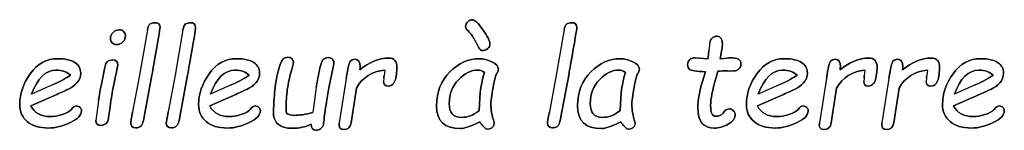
# Model space of a CAD drawing. Header units: millimetres. Extents: x 0 to 594, y 0 to 420.
# Tile 14 of 34: x 249.42 to 260.96, y 340.41 to 341.7. Entities that reach past the tile are written whole.
import ezdxf

# ---------------------------------------------------------------- set-up
doc = ezdxf.new("R2010")
doc.units = ezdxf.units.MM
doc.header["$LTSCALE"] = 32.67
doc.layers.add('06_COURBES', color=7, linetype='CONTINUOUS')
doc.layers.add('08_SURFACES', color=7, linetype='CONTINUOUS')

msp = doc.modelspace()

# ---------------------------------------------------------------- linework, layer by layer
at = {"layer": '06_COURBES', "color": 4, "linetype": 'Continuous'}
for p, q in [((250.915, 341.587), (250.823, 341.056)), ((251.332, 341.587), (251.24, 341.056)), ((255.798, 341.587), (255.706, 341.056)), ((254.74, 341.485), (254.798, 341.376)), ((257.506, 341.439), (257.494, 341.346)), ((257.482, 341.245), (257.328, 341.258)), ((257.628, 341.245), (257.643, 341.335)), ((253.041, 340.906), (253.098, 341.188)), ((253.696, 341.116), (253.689, 341.053)), ((257.712, 341.108), (257.785, 341.105)), ((259.322, 341.116), (259.314, 341.053)), ((260.054, 341.116), (260.046, 341.053)), ((250.823, 341.056), (250.742, 340.628)), ((250.879, 340.57), (250.969, 341.056)), ((251.24, 341.056), (251.159, 340.628)), ((251.296, 340.57), (251.387, 341.056)), ((253.245, 341.018), (253.163, 340.498)), ((253.686, 341.021), (253.683, 340.981)), ((253.825, 341.021), (253.833, 341.073)), ((255.706, 341.056), (255.625, 340.628)), ((255.761, 340.57), (255.852, 341.056)), ((258.871, 341.018), (258.788, 340.498)), ((259.312, 341.021), (259.308, 340.981)), ((259.451, 341.021), (259.459, 341.073)), ((259.603, 341.018), (259.52, 340.498)), ((260.044, 341.021), (260.04, 340.981)), ((260.183, 341.021), (260.19, 341.073)), ((249.803, 340.942), (249.559, 340.832)), ((251.898, 340.942), (251.655, 340.832)), ((252.894, 340.913), (252.852, 340.618)), ((253.015, 340.745), (253.041, 340.906)), ((253.302, 340.498), (253.364, 340.905)), ((258.316, 340.942), (258.073, 340.832)), ((258.928, 340.498), (258.99, 340.905)), ((259.659, 340.498), (259.722, 340.905)), ((260.614, 340.942), (260.371, 340.832)), ((249.55, 340.696), (249.855, 340.831)), ((251.646, 340.696), (251.95, 340.831)), ((258.063, 340.696), (258.368, 340.831)), ((260.361, 340.696), (260.666, 340.831)), ((250.342, 340.754), (250.312, 340.526)), ((254.98, 340.492), (254.978, 340.504)), ((256.632, 340.492), (256.629, 340.504))]:
    msp.add_line(p, q, dxfattribs=at)
for points in [[(254.721, 341.703), (254.703, 341.703), (254.685, 341.695), (254.669, 341.68)], [(254.847, 341.587), (254.792, 341.665), (254.751, 341.703), (254.721, 341.703)], [(250.584, 341.585), (250.557, 341.585), (250.534, 341.575), (250.514, 341.555)], [(250.639, 341.563), (250.625, 341.578), (250.607, 341.585), (250.584, 341.585)], [(250.947, 341.654), (250.931, 341.644), (250.921, 341.621), (250.915, 341.587)], [(251, 341.669), (250.98, 341.669), (250.962, 341.664), (250.947, 341.654)], [(250.99, 341.182), (251.039, 341.449), (251.064, 341.593), (251.064, 341.614)], [(251.064, 341.614), (251.064, 341.65), (251.042, 341.669), (251, 341.669)], [(251.364, 341.654), (251.348, 341.644), (251.338, 341.621), (251.332, 341.587)], [(251.417, 341.669), (251.397, 341.669), (251.379, 341.664), (251.364, 341.654)], [(251.408, 341.182), (251.457, 341.449), (251.481, 341.593), (251.481, 341.614)], [(251.481, 341.614), (251.481, 341.65), (251.46, 341.669), (251.417, 341.669)], [(254.669, 341.68), (254.652, 341.664), (254.644, 341.646), (254.644, 341.625)], [(254.644, 341.625), (254.644, 341.608), (254.65, 341.593), (254.664, 341.581)], [(254.664, 341.581), (254.696, 341.552), (254.722, 341.521), (254.74, 341.485)], [(254.928, 341.419), (254.928, 341.453), (254.901, 341.51), (254.847, 341.587)], [(255.829, 341.654), (255.813, 341.644), (255.804, 341.621), (255.798, 341.587)], [(255.883, 341.669), (255.863, 341.669), (255.845, 341.664), (255.829, 341.654)], [(255.873, 341.182), (255.922, 341.449), (255.947, 341.593), (255.947, 341.614)], [(255.947, 341.614), (255.947, 341.65), (255.925, 341.669), (255.883, 341.669)], [(250.514, 341.555), (250.493, 341.534), (250.482, 341.511), (250.482, 341.485)], [(250.482, 341.485), (250.482, 341.465), (250.489, 341.447), (250.503, 341.434)], [(250.628, 341.444), (250.649, 341.464), (250.659, 341.487), (250.659, 341.514)], [(250.659, 341.514), (250.659, 341.533), (250.652, 341.549), (250.639, 341.563)], [(257.534, 341.49), (257.518, 341.476), (257.509, 341.459), (257.506, 341.439)], [(257.59, 341.511), (257.568, 341.511), (257.549, 341.503), (257.534, 341.49)], [(257.652, 341.41), (257.652, 341.477), (257.631, 341.511), (257.59, 341.511)], [(250.503, 341.434), (250.517, 341.42), (250.535, 341.413), (250.557, 341.413)], [(250.557, 341.413), (250.583, 341.413), (250.607, 341.423), (250.628, 341.444)], [(254.798, 341.376), (254.809, 341.354), (254.825, 341.344), (254.847, 341.344)], [(254.847, 341.344), (254.867, 341.344), (254.886, 341.352), (254.903, 341.368)], [(254.903, 341.368), (254.92, 341.383), (254.928, 341.401), (254.928, 341.419)], [(257.494, 341.346), (257.491, 341.325), (257.489, 341.306), (257.488, 341.29)], [(257.643, 341.335), (257.649, 341.366), (257.652, 341.391), (257.652, 341.41)], [(249.865, 341.248), (249.733, 341.248), (249.626, 341.189), (249.544, 341.073)], [(250.065, 341.204), (250.019, 341.233), (249.952, 341.248), (249.865, 341.248)], [(250.505, 341.233), (250.457, 341.233), (250.429, 341.208), (250.42, 341.159)], [(250.568, 341.175), (250.568, 341.214), (250.547, 341.233), (250.505, 341.233)], [(251.961, 341.248), (251.829, 341.248), (251.722, 341.189), (251.64, 341.073)], [(252.161, 341.204), (252.115, 341.233), (252.048, 341.248), (251.961, 341.248)], [(252.505, 341.245), (252.49, 341.232), (252.471, 341.183), (252.449, 341.102)], [(252.56, 341.265), (252.538, 341.265), (252.519, 341.259), (252.505, 341.245)], [(252.608, 341.249), (252.596, 341.259), (252.58, 341.265), (252.56, 341.265)], [(252.626, 341.207), (252.626, 341.224), (252.62, 341.238), (252.608, 341.249)], [(252.975, 341.237), (252.958, 341.221), (252.941, 341.169), (252.925, 341.082)], [(253.037, 341.261), (253.012, 341.261), (252.991, 341.253), (252.975, 341.237)], [(253.087, 341.24), (253.075, 341.253), (253.059, 341.261), (253.037, 341.261)], [(253.098, 341.188), (253.102, 341.209), (253.098, 341.226), (253.087, 341.24)], [(253.349, 341.241), (253.323, 341.241), (253.305, 341.233), (253.292, 341.218)], [(253.408, 341.157), (253.408, 341.212), (253.388, 341.241), (253.349, 341.241)], [(253.744, 341.256), (253.625, 341.256), (253.512, 341.209), (253.405, 341.117)], [(253.839, 341.14), (253.839, 341.217), (253.807, 341.256), (253.744, 341.256)], [(254.802, 341.248), (254.678, 341.248), (254.564, 341.197), (254.46, 341.095)], [(254.951, 341.211), (254.899, 341.235), (254.85, 341.248), (254.802, 341.248)], [(256.454, 341.248), (256.33, 341.248), (256.216, 341.197), (256.112, 341.095)], [(256.603, 341.211), (256.551, 341.235), (256.501, 341.248), (256.454, 341.248)], [(257.267, 341.235), (257.252, 341.221), (257.244, 341.203), (257.244, 341.181)], [(257.328, 341.258), (257.302, 341.258), (257.282, 341.25), (257.267, 341.235)], [(257.488, 341.29), (257.487, 341.273), (257.485, 341.258), (257.482, 341.245)], [(257.735, 341.258), (257.73, 341.258), (257.694, 341.253), (257.628, 341.245)], [(257.841, 341.242), (257.822, 341.253), (257.786, 341.258), (257.735, 341.258)], [(257.87, 341.186), (257.87, 341.213), (257.86, 341.232), (257.841, 341.242)], [(258.379, 341.248), (258.247, 341.248), (258.14, 341.189), (258.057, 341.073)], [(258.579, 341.204), (258.533, 341.233), (258.466, 341.248), (258.379, 341.248)], [(258.974, 341.241), (258.949, 341.241), (258.931, 341.233), (258.918, 341.218)], [(259.034, 341.157), (259.034, 341.212), (259.014, 341.241), (258.974, 341.241)], [(259.369, 341.256), (259.251, 341.256), (259.138, 341.209), (259.031, 341.117)], [(259.465, 341.14), (259.465, 341.217), (259.433, 341.256), (259.369, 341.256)], [(259.706, 341.241), (259.681, 341.241), (259.662, 341.233), (259.65, 341.218)], [(259.766, 341.157), (259.766, 341.212), (259.746, 341.241), (259.706, 341.241)], [(260.101, 341.256), (259.983, 341.256), (259.87, 341.209), (259.763, 341.117)], [(260.196, 341.14), (260.196, 341.217), (260.164, 341.256), (260.101, 341.256)], [(260.677, 341.248), (260.545, 341.248), (260.438, 341.189), (260.355, 341.073)], [(260.877, 341.204), (260.831, 341.233), (260.764, 341.248), (260.677, 341.248)], [(249.559, 340.832), (249.627, 341.02), (249.722, 341.114), (249.844, 341.114)], [(249.844, 341.114), (249.92, 341.114), (249.977, 341.094), (250.013, 341.055)], [(250.134, 341.08), (250.134, 341.134), (250.111, 341.175), (250.065, 341.204)], [(250.42, 341.159), (250.414, 341.127), (250.403, 341.068), (250.384, 340.984)], [(250.53, 340.984), (250.555, 341.098), (250.568, 341.162), (250.568, 341.175)], [(250.969, 341.056), (250.975, 341.095), (250.982, 341.137), (250.99, 341.182)], [(251.387, 341.056), (251.393, 341.095), (251.399, 341.137), (251.408, 341.182)], [(251.655, 340.832), (251.723, 341.02), (251.818, 341.114), (251.94, 341.114)], [(251.94, 341.114), (252.016, 341.114), (252.072, 341.094), (252.109, 341.055)], [(252.23, 341.08), (252.23, 341.134), (252.207, 341.175), (252.161, 341.204)], [(252.595, 341.082), (252.615, 341.149), (252.626, 341.191), (252.626, 341.207)], [(253.292, 341.218), (253.28, 341.204), (253.264, 341.137), (253.245, 341.018)], [(253.364, 340.905), (253.437, 341.029), (253.547, 341.1), (253.696, 341.116)], [(253.405, 341.117), (253.407, 341.132), (253.408, 341.145), (253.408, 341.157)], [(253.833, 341.073), (253.837, 341.097), (253.839, 341.119), (253.839, 341.14)], [(254.56, 341.003), (254.631, 341.078), (254.708, 341.116), (254.792, 341.116)], [(254.792, 341.116), (254.809, 341.116), (254.835, 341.106), (254.866, 341.088)], [(255.028, 341.125), (255.028, 341.158), (255.002, 341.186), (254.951, 341.211)], [(255.008, 341.078), (255.021, 341.089), (255.028, 341.105), (255.028, 341.125)], [(255.852, 341.056), (255.858, 341.095), (255.865, 341.137), (255.873, 341.182)], [(256.211, 341.003), (256.283, 341.078), (256.36, 341.116), (256.443, 341.116)], [(256.443, 341.116), (256.461, 341.116), (256.487, 341.106), (256.518, 341.088)], [(256.68, 341.125), (256.68, 341.158), (256.654, 341.186), (256.603, 341.211)], [(256.66, 341.078), (256.673, 341.089), (256.68, 341.105), (256.68, 341.125)], [(257.244, 341.181), (257.244, 341.154), (257.252, 341.134), (257.268, 341.122)], [(257.268, 341.122), (257.283, 341.109), (257.345, 341.1), (257.453, 341.095)], [(257.599, 341.101), (257.637, 341.105), (257.674, 341.11), (257.712, 341.108)], [(257.785, 341.105), (257.808, 341.105), (257.828, 341.113), (257.845, 341.128)], [(257.845, 341.128), (257.861, 341.143), (257.87, 341.162), (257.87, 341.186)], [(258.073, 340.832), (258.141, 341.02), (258.236, 341.114), (258.358, 341.114)], [(258.358, 341.114), (258.434, 341.114), (258.49, 341.094), (258.527, 341.055)], [(258.648, 341.08), (258.648, 341.134), (258.625, 341.175), (258.579, 341.204)], [(258.918, 341.218), (258.905, 341.204), (258.89, 341.137), (258.871, 341.018)], [(258.99, 340.905), (259.063, 341.029), (259.173, 341.1), (259.322, 341.116)], [(259.031, 341.117), (259.032, 341.132), (259.034, 341.145), (259.034, 341.157)], [(259.459, 341.073), (259.462, 341.097), (259.465, 341.119), (259.465, 341.14)], [(259.65, 341.218), (259.637, 341.204), (259.622, 341.137), (259.603, 341.018)], [(259.722, 340.905), (259.795, 341.029), (259.905, 341.1), (260.054, 341.116)], [(259.763, 341.117), (259.764, 341.132), (259.766, 341.145), (259.766, 341.157)], [(260.19, 341.073), (260.194, 341.097), (260.196, 341.119), (260.196, 341.14)], [(260.371, 340.832), (260.439, 341.02), (260.534, 341.114), (260.656, 341.114)], [(260.656, 341.114), (260.732, 341.114), (260.788, 341.094), (260.825, 341.055)], [(260.946, 341.08), (260.946, 341.134), (260.923, 341.175), (260.877, 341.204)], [(249.544, 341.073), (249.46, 340.955), (249.42, 340.836), (249.42, 340.714)], [(250.013, 341.055), (249.975, 341.026), (249.905, 340.989), (249.803, 340.942)], [(250.089, 340.966), (250.119, 340.997), (250.134, 341.035), (250.134, 341.08)], [(251.64, 341.073), (251.556, 340.955), (251.515, 340.836), (251.515, 340.714)], [(252.109, 341.055), (252.071, 341.026), (252.001, 340.989), (251.898, 340.942)], [(252.185, 340.966), (252.215, 340.997), (252.23, 341.035), (252.23, 341.08)], [(252.449, 341.102), (252.427, 341.02), (252.413, 340.936), (252.406, 340.85)], [(252.555, 340.888), (252.566, 340.966), (252.58, 341.03), (252.595, 341.082)], [(252.925, 341.082), (252.908, 340.995), (252.898, 340.939), (252.894, 340.913)], [(253.689, 341.053), (253.687, 341.04), (253.686, 341.029), (253.686, 341.021)], [(253.798, 340.96), (253.813, 340.98), (253.823, 341.001), (253.825, 341.021)], [(254.46, 341.095), (254.356, 340.994), (254.304, 340.861), (254.304, 340.697)], [(254.452, 340.725), (254.452, 340.836), (254.488, 340.929), (254.56, 341.003)], [(254.866, 341.088), (254.831, 340.999), (254.809, 340.851), (254.802, 340.643)], [(254.966, 340.91), (254.983, 341.002), (254.998, 341.058), (255.008, 341.078)], [(256.112, 341.095), (256.008, 340.994), (255.956, 340.861), (255.956, 340.697)], [(256.104, 340.725), (256.104, 340.836), (256.14, 340.929), (256.211, 341.003)], [(256.518, 341.088), (256.483, 340.999), (256.461, 340.851), (256.454, 340.643)], [(256.617, 340.91), (256.635, 341.002), (256.649, 341.058), (256.66, 341.078)], [(257.423, 340.995), (257.384, 340.869), (257.364, 340.762), (257.364, 340.675)], [(257.453, 341.095), (257.443, 341.061), (257.433, 341.028), (257.423, 340.995)], [(257.514, 340.703), (257.514, 340.775), (257.535, 340.88), (257.576, 341.018)], [(257.576, 341.018), (257.585, 341.049), (257.593, 341.077), (257.599, 341.101)], [(258.057, 341.073), (257.974, 340.955), (257.933, 340.836), (257.933, 340.714)], [(258.527, 341.055), (258.489, 341.026), (258.419, 340.989), (258.316, 340.942)], [(258.603, 340.966), (258.632, 340.997), (258.648, 341.035), (258.648, 341.08)], [(259.314, 341.053), (259.313, 341.04), (259.312, 341.029), (259.312, 341.021)], [(259.424, 340.96), (259.439, 340.98), (259.448, 341.001), (259.451, 341.021)], [(260.046, 341.053), (260.045, 341.04), (260.044, 341.029), (260.044, 341.021)], [(260.155, 340.96), (260.17, 340.98), (260.18, 341.001), (260.183, 341.021)], [(260.355, 341.073), (260.272, 340.955), (260.231, 340.836), (260.231, 340.714)], [(260.825, 341.055), (260.787, 341.026), (260.717, 340.989), (260.614, 340.942)], [(260.901, 340.966), (260.93, 340.997), (260.946, 341.035), (260.946, 341.08)], [(249.855, 340.831), (249.911, 340.855), (249.956, 340.876), (249.991, 340.893)], [(249.991, 340.893), (250.026, 340.91), (250.059, 340.935), (250.089, 340.966)], [(250.384, 340.984), (250.363, 340.89), (250.35, 340.813), (250.342, 340.754)], [(250.487, 340.754), (250.493, 340.802), (250.508, 340.878), (250.53, 340.984)], [(251.95, 340.831), (252.007, 340.855), (252.052, 340.876), (252.087, 340.893)], [(252.087, 340.893), (252.122, 340.91), (252.155, 340.935), (252.185, 340.966)], [(252.54, 340.687), (252.54, 340.744), (252.545, 340.811), (252.555, 340.888)], [(253.683, 340.981), (253.683, 340.945), (253.7, 340.928), (253.735, 340.928)], [(253.735, 340.928), (253.762, 340.928), (253.783, 340.939), (253.798, 340.96)], [(254.939, 340.71), (254.939, 340.751), (254.948, 340.818), (254.966, 340.91)], [(256.591, 340.71), (256.591, 340.751), (256.6, 340.818), (256.617, 340.91)], [(258.368, 340.831), (258.425, 340.855), (258.47, 340.876), (258.505, 340.893)], [(258.505, 340.893), (258.54, 340.91), (258.573, 340.935), (258.603, 340.966)], [(259.308, 340.981), (259.308, 340.945), (259.325, 340.928), (259.361, 340.928)], [(259.361, 340.928), (259.388, 340.928), (259.409, 340.939), (259.424, 340.96)], [(260.04, 340.981), (260.04, 340.945), (260.057, 340.928), (260.093, 340.928)], [(260.093, 340.928), (260.12, 340.928), (260.141, 340.939), (260.155, 340.96)], [(260.666, 340.831), (260.723, 340.855), (260.768, 340.876), (260.803, 340.893)], [(260.803, 340.893), (260.838, 340.91), (260.871, 340.935), (260.901, 340.966)], [(252.406, 340.85), (252.398, 340.764), (252.394, 340.684), (252.394, 340.611)], [(249.42, 340.714), (249.42, 340.629), (249.449, 340.562), (249.509, 340.513)], [(249.779, 340.572), (249.669, 340.572), (249.593, 340.613), (249.55, 340.696)], [(250.025, 340.656), (250.006, 340.632), (249.969, 340.611), (249.916, 340.596)], [(250.086, 340.696), (250.065, 340.696), (250.045, 340.682), (250.025, 340.656)], [(250.127, 340.678), (250.116, 340.69), (250.102, 340.696), (250.086, 340.696)], [(250.143, 340.64), (250.143, 340.655), (250.137, 340.667), (250.127, 340.678)], [(250.458, 340.545), (250.467, 340.596), (250.477, 340.666), (250.487, 340.754)], [(251.515, 340.714), (251.515, 340.629), (251.545, 340.562), (251.605, 340.513)], [(251.875, 340.572), (251.765, 340.572), (251.689, 340.613), (251.646, 340.696)], [(252.121, 340.656), (252.101, 340.632), (252.065, 340.611), (252.012, 340.596)], [(252.182, 340.696), (252.161, 340.696), (252.141, 340.682), (252.121, 340.656)], [(252.222, 340.678), (252.212, 340.69), (252.198, 340.696), (252.182, 340.696)], [(252.239, 340.64), (252.239, 340.655), (252.233, 340.667), (252.222, 340.678)], [(252.544, 340.613), (252.541, 340.634), (252.54, 340.658), (252.54, 340.687)], [(252.985, 340.535), (252.988, 340.571), (252.998, 340.64), (253.015, 340.745)], [(254.304, 340.697), (254.304, 340.52), (254.397, 340.432), (254.583, 340.432)], [(254.594, 340.562), (254.499, 340.562), (254.452, 340.616), (254.452, 340.725)], [(254.802, 340.643), (254.737, 340.588), (254.667, 340.562), (254.594, 340.562)], [(254.978, 340.504), (254.951, 340.591), (254.939, 340.66), (254.939, 340.71)], [(255.956, 340.697), (255.956, 340.52), (256.049, 340.432), (256.234, 340.432)], [(256.246, 340.562), (256.151, 340.562), (256.104, 340.616), (256.104, 340.725)], [(256.454, 340.643), (256.388, 340.588), (256.319, 340.562), (256.246, 340.562)], [(256.629, 340.504), (256.603, 340.591), (256.591, 340.66), (256.591, 340.71)], [(257.364, 340.675), (257.364, 340.516), (257.428, 340.437), (257.556, 340.437)], [(257.573, 340.575), (257.533, 340.575), (257.514, 340.617), (257.514, 340.703)], [(257.732, 340.662), (257.709, 340.662), (257.685, 340.645), (257.66, 340.612)], [(257.778, 340.643), (257.764, 340.655), (257.748, 340.662), (257.732, 340.662)], [(257.802, 340.595), (257.802, 340.614), (257.793, 340.631), (257.778, 340.643)], [(257.933, 340.714), (257.933, 340.629), (257.963, 340.562), (258.023, 340.513)], [(258.292, 340.572), (258.182, 340.572), (258.106, 340.613), (258.063, 340.696)], [(258.538, 340.656), (258.519, 340.632), (258.483, 340.611), (258.43, 340.596)], [(258.6, 340.696), (258.579, 340.696), (258.559, 340.682), (258.538, 340.656)], [(258.64, 340.678), (258.629, 340.69), (258.616, 340.696), (258.6, 340.696)], [(258.657, 340.64), (258.657, 340.655), (258.651, 340.667), (258.64, 340.678)], [(260.231, 340.714), (260.231, 340.629), (260.261, 340.562), (260.321, 340.513)], [(260.591, 340.572), (260.48, 340.572), (260.405, 340.613), (260.361, 340.696)], [(260.837, 340.656), (260.817, 340.632), (260.781, 340.611), (260.728, 340.596)], [(260.898, 340.696), (260.877, 340.696), (260.857, 340.682), (260.837, 340.656)], [(260.938, 340.678), (260.927, 340.69), (260.914, 340.696), (260.898, 340.696)], [(260.955, 340.64), (260.955, 340.655), (260.949, 340.667), (260.938, 340.678)], [(249.916, 340.596), (249.863, 340.58), (249.817, 340.572), (249.779, 340.572)], [(250.013, 340.501), (250.099, 340.542), (250.143, 340.589), (250.143, 340.64)], [(250.374, 340.469), (250.421, 340.469), (250.448, 340.494), (250.458, 340.545)], [(250.742, 340.628), (250.727, 340.552), (250.72, 340.508), (250.72, 340.497)], [(250.856, 340.484), (250.862, 340.498), (250.871, 340.527), (250.879, 340.57)], [(251.159, 340.628), (251.144, 340.552), (251.137, 340.508), (251.137, 340.497)], [(251.274, 340.484), (251.28, 340.498), (251.288, 340.527), (251.296, 340.57)], [(252.012, 340.596), (251.959, 340.58), (251.913, 340.572), (251.875, 340.572)], [(252.109, 340.501), (252.195, 340.542), (252.239, 340.589), (252.239, 340.64)], [(252.394, 340.611), (252.394, 340.554), (252.413, 340.511), (252.451, 340.481)], [(252.634, 340.586), (252.603, 340.586), (252.572, 340.595), (252.544, 340.613)], [(252.852, 340.618), (252.773, 340.597), (252.7, 340.586), (252.634, 340.586)], [(252.975, 340.464), (252.979, 340.475), (252.983, 340.498), (252.985, 340.535)], [(255.625, 340.628), (255.61, 340.552), (255.602, 340.508), (255.602, 340.497)], [(255.739, 340.484), (255.745, 340.498), (255.753, 340.527), (255.761, 340.57)], [(257.66, 340.612), (257.641, 340.587), (257.612, 340.575), (257.573, 340.575)], [(257.719, 340.483), (257.774, 340.514), (257.802, 340.551), (257.802, 340.595)], [(258.43, 340.596), (258.376, 340.58), (258.331, 340.572), (258.292, 340.572)], [(258.527, 340.501), (258.613, 340.542), (258.657, 340.589), (258.657, 340.64)], [(260.728, 340.596), (260.675, 340.58), (260.629, 340.572), (260.591, 340.572)], [(260.825, 340.501), (260.911, 340.542), (260.955, 340.589), (260.955, 340.64)], [(249.509, 340.513), (249.568, 340.463), (249.651, 340.438), (249.757, 340.438)], [(249.757, 340.438), (249.841, 340.438), (249.927, 340.46), (250.013, 340.501)], [(250.312, 340.526), (250.312, 340.487), (250.333, 340.469), (250.374, 340.469)], [(250.72, 340.497), (250.72, 340.459), (250.74, 340.44), (250.782, 340.44)], [(250.782, 340.44), (250.8, 340.44), (250.816, 340.444), (250.828, 340.452)], [(250.828, 340.452), (250.841, 340.461), (250.85, 340.472), (250.856, 340.484)], [(251.137, 340.497), (251.137, 340.459), (251.158, 340.44), (251.199, 340.44)], [(251.199, 340.44), (251.217, 340.44), (251.233, 340.444), (251.245, 340.452)], [(251.245, 340.452), (251.258, 340.461), (251.268, 340.472), (251.274, 340.484)], [(251.605, 340.513), (251.664, 340.463), (251.747, 340.438), (251.853, 340.438)], [(251.853, 340.438), (251.937, 340.438), (252.023, 340.46), (252.109, 340.501)], [(252.451, 340.481), (252.488, 340.451), (252.542, 340.435), (252.611, 340.435)], [(252.611, 340.435), (252.692, 340.435), (252.766, 340.451), (252.833, 340.482)], [(252.833, 340.482), (252.836, 340.436), (252.856, 340.412), (252.894, 340.412)], [(252.894, 340.412), (252.913, 340.412), (252.93, 340.418), (252.945, 340.43)], [(252.945, 340.43), (252.96, 340.442), (252.97, 340.453), (252.975, 340.464)], [(253.163, 340.498), (253.155, 340.447), (253.173, 340.421), (253.216, 340.421)], [(253.216, 340.421), (253.265, 340.421), (253.294, 340.447), (253.302, 340.498)], [(254.583, 340.432), (254.628, 340.432), (254.705, 340.458), (254.812, 340.51)], [(254.812, 340.51), (254.821, 340.492), (254.835, 340.472), (254.856, 340.453)], [(254.856, 340.453), (254.876, 340.433), (254.89, 340.423), (254.898, 340.423)], [(254.898, 340.423), (254.942, 340.423), (254.969, 340.446), (254.98, 340.492)], [(255.602, 340.497), (255.602, 340.459), (255.623, 340.44), (255.665, 340.44)], [(255.665, 340.44), (255.683, 340.44), (255.698, 340.444), (255.711, 340.452)], [(255.711, 340.452), (255.723, 340.461), (255.733, 340.472), (255.739, 340.484)], [(256.234, 340.432), (256.28, 340.432), (256.356, 340.458), (256.464, 340.51)], [(256.464, 340.51), (256.472, 340.492), (256.487, 340.472), (256.508, 340.453)], [(256.508, 340.453), (256.528, 340.433), (256.542, 340.423), (256.55, 340.423)], [(256.55, 340.423), (256.594, 340.423), (256.621, 340.446), (256.632, 340.492)], [(257.556, 340.437), (257.61, 340.437), (257.664, 340.452), (257.719, 340.483)], [(258.023, 340.513), (258.082, 340.463), (258.164, 340.438), (258.271, 340.438)], [(258.271, 340.438), (258.355, 340.438), (258.44, 340.46), (258.527, 340.501)], [(258.788, 340.498), (258.781, 340.447), (258.799, 340.421), (258.842, 340.421)], [(258.842, 340.421), (258.891, 340.421), (258.92, 340.447), (258.928, 340.498)], [(259.52, 340.498), (259.513, 340.447), (259.531, 340.421), (259.574, 340.421)], [(259.574, 340.421), (259.623, 340.421), (259.652, 340.447), (259.659, 340.498)], [(260.321, 340.513), (260.38, 340.463), (260.463, 340.438), (260.569, 340.438)], [(260.569, 340.438), (260.653, 340.438), (260.739, 340.46), (260.825, 340.501)]]:
    msp.add_open_spline(points, degree=3, dxfattribs=at)
at = {"layer": '08_SURFACES', "color": 7, "linetype": 'Continuous'}
for p, q in [((250.915, 341.587), (250.823, 341.056)), ((251.332, 341.587), (251.24, 341.056)), ((255.798, 341.587), (255.706, 341.056)), ((254.74, 341.485), (254.798, 341.376)), ((257.506, 341.439), (257.494, 341.346)), ((257.328, 341.258), (257.482, 341.245)), ((257.643, 341.335), (257.628, 341.245)), ((253.098, 341.188), (253.041, 340.906)), ((253.696, 341.116), (253.689, 341.053)), ((257.712, 341.108), (257.785, 341.105)), ((259.322, 341.116), (259.314, 341.053)), ((260.054, 341.116), (260.046, 341.053)), ((250.823, 341.056), (250.742, 340.628)), ((250.969, 341.056), (250.879, 340.57)), ((251.24, 341.056), (251.159, 340.628)), ((251.387, 341.056), (251.296, 340.57)), ((253.245, 341.018), (253.163, 340.498)), ((253.686, 341.021), (253.683, 340.981)), ((253.833, 341.073), (253.825, 341.021)), ((255.706, 341.056), (255.625, 340.628)), ((255.852, 341.056), (255.761, 340.57)), ((258.871, 341.018), (258.788, 340.498)), ((259.312, 341.021), (259.308, 340.981)), ((259.459, 341.073), (259.451, 341.021)), ((259.603, 341.018), (259.52, 340.498)), ((260.044, 341.021), (260.04, 340.981)), ((260.19, 341.073), (260.183, 341.021)), ((249.803, 340.942), (249.559, 340.832)), ((251.898, 340.942), (251.655, 340.832)), ((252.894, 340.913), (252.852, 340.618)), ((253.041, 340.906), (253.015, 340.745)), ((253.364, 340.905), (253.302, 340.498)), ((258.316, 340.942), (258.073, 340.832)), ((258.99, 340.905), (258.928, 340.498)), ((259.722, 340.905), (259.659, 340.498)), ((260.614, 340.942), (260.371, 340.832)), ((249.855, 340.831), (249.55, 340.696)), ((251.95, 340.831), (251.646, 340.696)), ((258.368, 340.831), (258.063, 340.696)), ((260.666, 340.831), (260.361, 340.696)), ((250.342, 340.754), (250.312, 340.526)), ((254.978, 340.504), (254.98, 340.492)), ((256.629, 340.504), (256.632, 340.492))]:
    msp.add_line(p, q, dxfattribs=at)
for points in [[(254.669, 341.68), (254.685, 341.695), (254.703, 341.703), (254.721, 341.703)], [(254.721, 341.703), (254.751, 341.703), (254.792, 341.665), (254.847, 341.587)], [(250.514, 341.555), (250.534, 341.575), (250.557, 341.585), (250.584, 341.585)], [(250.584, 341.585), (250.607, 341.585), (250.625, 341.578), (250.639, 341.563)], [(250.915, 341.587), (250.921, 341.621), (250.931, 341.644), (250.947, 341.654)], [(250.947, 341.654), (250.962, 341.664), (250.98, 341.669), (251, 341.669)], [(251.064, 341.614), (251.064, 341.593), (251.039, 341.449), (250.99, 341.182)], [(251, 341.669), (251.042, 341.669), (251.064, 341.65), (251.064, 341.614)], [(251.332, 341.587), (251.338, 341.621), (251.348, 341.644), (251.364, 341.654)], [(251.364, 341.654), (251.379, 341.664), (251.397, 341.669), (251.417, 341.669)], [(251.481, 341.614), (251.481, 341.593), (251.457, 341.449), (251.408, 341.182)], [(251.417, 341.669), (251.46, 341.669), (251.481, 341.65), (251.481, 341.614)], [(254.644, 341.625), (254.644, 341.646), (254.652, 341.664), (254.669, 341.68)], [(254.664, 341.581), (254.65, 341.593), (254.644, 341.608), (254.644, 341.625)], [(254.74, 341.485), (254.722, 341.521), (254.696, 341.552), (254.664, 341.581)], [(254.847, 341.587), (254.901, 341.51), (254.928, 341.453), (254.928, 341.419)], [(255.798, 341.587), (255.804, 341.621), (255.813, 341.644), (255.829, 341.654)], [(255.829, 341.654), (255.845, 341.664), (255.863, 341.669), (255.883, 341.669)], [(255.947, 341.614), (255.947, 341.593), (255.922, 341.449), (255.873, 341.182)], [(255.883, 341.669), (255.925, 341.669), (255.947, 341.65), (255.947, 341.614)], [(250.482, 341.485), (250.482, 341.511), (250.493, 341.534), (250.514, 341.555)], [(250.503, 341.434), (250.489, 341.447), (250.482, 341.465), (250.482, 341.485)], [(250.659, 341.514), (250.659, 341.487), (250.649, 341.464), (250.628, 341.444)], [(250.639, 341.563), (250.652, 341.549), (250.659, 341.533), (250.659, 341.514)], [(257.506, 341.439), (257.509, 341.459), (257.518, 341.476), (257.534, 341.49)], [(257.534, 341.49), (257.549, 341.503), (257.568, 341.511), (257.59, 341.511)], [(257.59, 341.511), (257.631, 341.511), (257.652, 341.477), (257.652, 341.41)], [(250.557, 341.413), (250.535, 341.413), (250.517, 341.42), (250.503, 341.434)], [(250.628, 341.444), (250.607, 341.423), (250.583, 341.413), (250.557, 341.413)], [(254.847, 341.344), (254.825, 341.344), (254.809, 341.354), (254.798, 341.376)], [(254.903, 341.368), (254.886, 341.352), (254.867, 341.344), (254.847, 341.344)], [(254.928, 341.419), (254.928, 341.401), (254.92, 341.383), (254.903, 341.368)], [(257.488, 341.29), (257.489, 341.306), (257.491, 341.325), (257.494, 341.346)], [(257.652, 341.41), (257.652, 341.391), (257.649, 341.366), (257.643, 341.335)], [(249.544, 341.073), (249.626, 341.189), (249.733, 341.248), (249.865, 341.248)], [(249.865, 341.248), (249.952, 341.248), (250.019, 341.233), (250.065, 341.204)], [(250.42, 341.159), (250.429, 341.208), (250.457, 341.233), (250.505, 341.233)], [(250.505, 341.233), (250.547, 341.233), (250.568, 341.214), (250.568, 341.175)], [(251.64, 341.073), (251.722, 341.189), (251.829, 341.248), (251.961, 341.248)], [(251.961, 341.248), (252.048, 341.248), (252.115, 341.233), (252.161, 341.204)], [(252.449, 341.102), (252.471, 341.183), (252.49, 341.232), (252.505, 341.245)], [(252.505, 341.245), (252.519, 341.259), (252.538, 341.265), (252.56, 341.265)], [(252.56, 341.265), (252.58, 341.265), (252.596, 341.259), (252.608, 341.249)], [(252.608, 341.249), (252.62, 341.238), (252.626, 341.224), (252.626, 341.207)], [(252.925, 341.082), (252.941, 341.169), (252.958, 341.221), (252.975, 341.237)], [(252.975, 341.237), (252.991, 341.253), (253.012, 341.261), (253.037, 341.261)], [(253.037, 341.261), (253.059, 341.261), (253.075, 341.253), (253.087, 341.24)], [(253.087, 341.24), (253.098, 341.226), (253.102, 341.209), (253.098, 341.188)], [(253.292, 341.218), (253.305, 341.233), (253.323, 341.241), (253.349, 341.241)], [(253.349, 341.241), (253.388, 341.241), (253.408, 341.212), (253.408, 341.157)], [(253.405, 341.117), (253.512, 341.209), (253.625, 341.256), (253.744, 341.256)], [(253.744, 341.256), (253.807, 341.256), (253.839, 341.217), (253.839, 341.14)], [(254.46, 341.095), (254.564, 341.197), (254.678, 341.248), (254.802, 341.248)], [(254.802, 341.248), (254.85, 341.248), (254.899, 341.235), (254.951, 341.211)], [(256.112, 341.095), (256.216, 341.197), (256.33, 341.248), (256.454, 341.248)], [(256.454, 341.248), (256.501, 341.248), (256.551, 341.235), (256.603, 341.211)], [(257.244, 341.181), (257.244, 341.203), (257.252, 341.221), (257.267, 341.235)], [(257.267, 341.235), (257.282, 341.25), (257.302, 341.258), (257.328, 341.258)], [(257.482, 341.245), (257.485, 341.258), (257.487, 341.273), (257.488, 341.29)], [(257.628, 341.245), (257.694, 341.253), (257.73, 341.258), (257.735, 341.258)], [(257.735, 341.258), (257.786, 341.258), (257.822, 341.253), (257.841, 341.242)], [(257.841, 341.242), (257.86, 341.232), (257.87, 341.213), (257.87, 341.186)], [(258.057, 341.073), (258.14, 341.189), (258.247, 341.248), (258.379, 341.248)], [(258.379, 341.248), (258.466, 341.248), (258.533, 341.233), (258.579, 341.204)], [(258.918, 341.218), (258.931, 341.233), (258.949, 341.241), (258.974, 341.241)], [(258.974, 341.241), (259.014, 341.241), (259.034, 341.212), (259.034, 341.157)], [(259.031, 341.117), (259.138, 341.209), (259.251, 341.256), (259.369, 341.256)], [(259.369, 341.256), (259.433, 341.256), (259.465, 341.217), (259.465, 341.14)], [(259.65, 341.218), (259.662, 341.233), (259.681, 341.241), (259.706, 341.241)], [(259.706, 341.241), (259.746, 341.241), (259.766, 341.212), (259.766, 341.157)], [(259.763, 341.117), (259.87, 341.209), (259.983, 341.256), (260.101, 341.256)], [(260.101, 341.256), (260.164, 341.256), (260.196, 341.217), (260.196, 341.14)], [(260.355, 341.073), (260.438, 341.189), (260.545, 341.248), (260.677, 341.248)], [(260.677, 341.248), (260.764, 341.248), (260.831, 341.233), (260.877, 341.204)], [(249.844, 341.114), (249.722, 341.114), (249.627, 341.02), (249.559, 340.832)], [(250.013, 341.055), (249.977, 341.094), (249.92, 341.114), (249.844, 341.114)], [(250.065, 341.204), (250.111, 341.175), (250.134, 341.134), (250.134, 341.08)], [(250.384, 340.984), (250.403, 341.068), (250.414, 341.127), (250.42, 341.159)], [(250.568, 341.175), (250.568, 341.162), (250.555, 341.098), (250.53, 340.984)], [(250.99, 341.182), (250.982, 341.137), (250.975, 341.095), (250.969, 341.056)], [(251.408, 341.182), (251.399, 341.137), (251.393, 341.095), (251.387, 341.056)], [(251.94, 341.114), (251.818, 341.114), (251.723, 341.02), (251.655, 340.832)], [(252.109, 341.055), (252.072, 341.094), (252.016, 341.114), (251.94, 341.114)], [(252.161, 341.204), (252.207, 341.175), (252.23, 341.134), (252.23, 341.08)], [(252.626, 341.207), (252.626, 341.191), (252.615, 341.149), (252.595, 341.082)], [(253.245, 341.018), (253.264, 341.137), (253.28, 341.204), (253.292, 341.218)], [(253.696, 341.116), (253.547, 341.1), (253.437, 341.029), (253.364, 340.905)], [(253.408, 341.157), (253.408, 341.145), (253.407, 341.132), (253.405, 341.117)], [(253.839, 341.14), (253.839, 341.119), (253.837, 341.097), (253.833, 341.073)], [(254.792, 341.116), (254.708, 341.116), (254.631, 341.078), (254.56, 341.003)], [(254.866, 341.088), (254.835, 341.106), (254.809, 341.116), (254.792, 341.116)], [(254.951, 341.211), (255.002, 341.186), (255.028, 341.158), (255.028, 341.125)], [(255.028, 341.125), (255.028, 341.105), (255.021, 341.089), (255.008, 341.078)], [(255.873, 341.182), (255.865, 341.137), (255.858, 341.095), (255.852, 341.056)], [(256.443, 341.116), (256.36, 341.116), (256.283, 341.078), (256.211, 341.003)], [(256.518, 341.088), (256.487, 341.106), (256.461, 341.116), (256.443, 341.116)], [(256.603, 341.211), (256.654, 341.186), (256.68, 341.158), (256.68, 341.125)], [(256.68, 341.125), (256.68, 341.105), (256.673, 341.089), (256.66, 341.078)], [(257.268, 341.122), (257.252, 341.134), (257.244, 341.154), (257.244, 341.181)], [(257.453, 341.095), (257.345, 341.1), (257.283, 341.109), (257.268, 341.122)], [(257.712, 341.108), (257.674, 341.11), (257.637, 341.105), (257.599, 341.101)], [(257.845, 341.128), (257.828, 341.113), (257.808, 341.105), (257.785, 341.105)], [(257.87, 341.186), (257.87, 341.162), (257.861, 341.143), (257.845, 341.128)], [(258.358, 341.114), (258.236, 341.114), (258.141, 341.02), (258.073, 340.832)], [(258.527, 341.055), (258.49, 341.094), (258.434, 341.114), (258.358, 341.114)], [(258.579, 341.204), (258.625, 341.175), (258.648, 341.134), (258.648, 341.08)], [(258.871, 341.018), (258.89, 341.137), (258.905, 341.204), (258.918, 341.218)], [(259.322, 341.116), (259.173, 341.1), (259.063, 341.029), (258.99, 340.905)], [(259.034, 341.157), (259.034, 341.145), (259.032, 341.132), (259.031, 341.117)], [(259.465, 341.14), (259.465, 341.119), (259.462, 341.097), (259.459, 341.073)], [(259.603, 341.018), (259.622, 341.137), (259.637, 341.204), (259.65, 341.218)], [(260.054, 341.116), (259.905, 341.1), (259.795, 341.029), (259.722, 340.905)], [(259.766, 341.157), (259.766, 341.145), (259.764, 341.132), (259.763, 341.117)], [(260.196, 341.14), (260.196, 341.119), (260.194, 341.097), (260.19, 341.073)], [(260.656, 341.114), (260.534, 341.114), (260.439, 341.02), (260.371, 340.832)], [(260.825, 341.055), (260.788, 341.094), (260.732, 341.114), (260.656, 341.114)], [(260.877, 341.204), (260.923, 341.175), (260.946, 341.134), (260.946, 341.08)], [(249.42, 340.714), (249.42, 340.836), (249.46, 340.955), (249.544, 341.073)], [(249.803, 340.942), (249.905, 340.989), (249.975, 341.026), (250.013, 341.055)], [(250.134, 341.08), (250.134, 341.035), (250.119, 340.997), (250.089, 340.966)], [(251.515, 340.714), (251.515, 340.836), (251.556, 340.955), (251.64, 341.073)], [(251.898, 340.942), (252.001, 340.989), (252.071, 341.026), (252.109, 341.055)], [(252.23, 341.08), (252.23, 341.035), (252.215, 340.997), (252.185, 340.966)], [(252.406, 340.85), (252.413, 340.936), (252.427, 341.02), (252.449, 341.102)], [(252.595, 341.082), (252.58, 341.03), (252.566, 340.966), (252.555, 340.888)], [(252.894, 340.913), (252.898, 340.939), (252.908, 340.995), (252.925, 341.082)], [(253.686, 341.021), (253.686, 341.029), (253.687, 341.04), (253.689, 341.053)], [(253.825, 341.021), (253.823, 341.001), (253.813, 340.98), (253.798, 340.96)], [(254.304, 340.697), (254.304, 340.861), (254.356, 340.994), (254.46, 341.095)], [(254.56, 341.003), (254.488, 340.929), (254.452, 340.836), (254.452, 340.725)], [(254.802, 340.643), (254.809, 340.851), (254.831, 340.999), (254.866, 341.088)], [(255.008, 341.078), (254.998, 341.058), (254.983, 341.002), (254.966, 340.91)], [(255.956, 340.697), (255.956, 340.861), (256.008, 340.994), (256.112, 341.095)], [(256.211, 341.003), (256.14, 340.929), (256.104, 340.836), (256.104, 340.725)], [(256.454, 340.643), (256.461, 340.851), (256.483, 340.999), (256.518, 341.088)], [(256.66, 341.078), (256.649, 341.058), (256.635, 341.002), (256.617, 340.91)], [(257.364, 340.675), (257.364, 340.762), (257.384, 340.869), (257.423, 340.995)], [(257.423, 340.995), (257.433, 341.028), (257.443, 341.061), (257.453, 341.095)], [(257.576, 341.018), (257.535, 340.88), (257.514, 340.775), (257.514, 340.703)], [(257.599, 341.101), (257.593, 341.077), (257.585, 341.049), (257.576, 341.018)], [(257.933, 340.714), (257.933, 340.836), (257.974, 340.955), (258.057, 341.073)], [(258.316, 340.942), (258.419, 340.989), (258.489, 341.026), (258.527, 341.055)], [(258.648, 341.08), (258.648, 341.035), (258.632, 340.997), (258.603, 340.966)], [(259.312, 341.021), (259.312, 341.029), (259.313, 341.04), (259.314, 341.053)], [(259.451, 341.021), (259.448, 341.001), (259.439, 340.98), (259.424, 340.96)], [(260.044, 341.021), (260.044, 341.029), (260.045, 341.04), (260.046, 341.053)], [(260.183, 341.021), (260.18, 341.001), (260.17, 340.98), (260.155, 340.96)], [(260.231, 340.714), (260.231, 340.836), (260.272, 340.955), (260.355, 341.073)], [(260.614, 340.942), (260.717, 340.989), (260.787, 341.026), (260.825, 341.055)], [(260.946, 341.08), (260.946, 341.035), (260.93, 340.997), (260.901, 340.966)], [(249.991, 340.893), (249.956, 340.876), (249.911, 340.855), (249.855, 340.831)], [(250.089, 340.966), (250.059, 340.935), (250.026, 340.91), (249.991, 340.893)], [(250.342, 340.754), (250.35, 340.813), (250.363, 340.89), (250.384, 340.984)], [(250.53, 340.984), (250.508, 340.878), (250.493, 340.802), (250.487, 340.754)], [(252.087, 340.893), (252.052, 340.876), (252.007, 340.855), (251.95, 340.831)], [(252.185, 340.966), (252.155, 340.935), (252.122, 340.91), (252.087, 340.893)], [(252.555, 340.888), (252.545, 340.811), (252.54, 340.744), (252.54, 340.687)], [(253.735, 340.928), (253.7, 340.928), (253.683, 340.945), (253.683, 340.981)], [(253.798, 340.96), (253.783, 340.939), (253.762, 340.928), (253.735, 340.928)], [(254.966, 340.91), (254.948, 340.818), (254.939, 340.751), (254.939, 340.71)], [(256.617, 340.91), (256.6, 340.818), (256.591, 340.751), (256.591, 340.71)], [(258.505, 340.893), (258.47, 340.876), (258.425, 340.855), (258.368, 340.831)], [(258.603, 340.966), (258.573, 340.935), (258.54, 340.91), (258.505, 340.893)], [(259.361, 340.928), (259.325, 340.928), (259.308, 340.945), (259.308, 340.981)], [(259.424, 340.96), (259.409, 340.939), (259.388, 340.928), (259.361, 340.928)], [(260.093, 340.928), (260.057, 340.928), (260.04, 340.945), (260.04, 340.981)], [(260.155, 340.96), (260.141, 340.939), (260.12, 340.928), (260.093, 340.928)], [(260.803, 340.893), (260.768, 340.876), (260.723, 340.855), (260.666, 340.831)], [(260.901, 340.966), (260.871, 340.935), (260.838, 340.91), (260.803, 340.893)], [(252.394, 340.611), (252.394, 340.684), (252.398, 340.764), (252.406, 340.85)], [(249.509, 340.513), (249.449, 340.562), (249.42, 340.629), (249.42, 340.714)], [(249.55, 340.696), (249.593, 340.613), (249.669, 340.572), (249.779, 340.572)], [(249.916, 340.596), (249.969, 340.611), (250.006, 340.632), (250.025, 340.656)], [(250.025, 340.656), (250.045, 340.682), (250.065, 340.696), (250.086, 340.696)], [(250.086, 340.696), (250.102, 340.696), (250.116, 340.69), (250.127, 340.678)], [(250.127, 340.678), (250.137, 340.667), (250.143, 340.655), (250.143, 340.64)], [(250.487, 340.754), (250.477, 340.666), (250.467, 340.596), (250.458, 340.545)], [(251.605, 340.513), (251.545, 340.562), (251.515, 340.629), (251.515, 340.714)], [(251.646, 340.696), (251.689, 340.613), (251.765, 340.572), (251.875, 340.572)], [(252.012, 340.596), (252.065, 340.611), (252.101, 340.632), (252.121, 340.656)], [(252.121, 340.656), (252.141, 340.682), (252.161, 340.696), (252.182, 340.696)], [(252.182, 340.696), (252.198, 340.696), (252.212, 340.69), (252.222, 340.678)], [(252.222, 340.678), (252.233, 340.667), (252.239, 340.655), (252.239, 340.64)], [(252.54, 340.687), (252.54, 340.658), (252.541, 340.634), (252.544, 340.613)], [(253.015, 340.745), (252.998, 340.64), (252.988, 340.571), (252.985, 340.535)], [(254.583, 340.432), (254.397, 340.432), (254.304, 340.52), (254.304, 340.697)], [(254.452, 340.725), (254.452, 340.616), (254.499, 340.562), (254.594, 340.562)], [(254.594, 340.562), (254.667, 340.562), (254.737, 340.588), (254.802, 340.643)], [(254.939, 340.71), (254.939, 340.66), (254.951, 340.591), (254.978, 340.504)], [(256.234, 340.432), (256.049, 340.432), (255.956, 340.52), (255.956, 340.697)], [(256.104, 340.725), (256.104, 340.616), (256.151, 340.562), (256.246, 340.562)], [(256.246, 340.562), (256.319, 340.562), (256.388, 340.588), (256.454, 340.643)], [(256.591, 340.71), (256.591, 340.66), (256.603, 340.591), (256.629, 340.504)], [(257.556, 340.437), (257.428, 340.437), (257.364, 340.516), (257.364, 340.675)], [(257.514, 340.703), (257.514, 340.617), (257.533, 340.575), (257.573, 340.575)], [(257.66, 340.612), (257.685, 340.645), (257.709, 340.662), (257.732, 340.662)], [(257.732, 340.662), (257.748, 340.662), (257.764, 340.655), (257.778, 340.643)], [(257.778, 340.643), (257.793, 340.631), (257.802, 340.614), (257.802, 340.595)], [(258.023, 340.513), (257.963, 340.562), (257.933, 340.629), (257.933, 340.714)], [(258.063, 340.696), (258.106, 340.613), (258.182, 340.572), (258.292, 340.572)], [(258.43, 340.596), (258.483, 340.611), (258.519, 340.632), (258.538, 340.656)], [(258.538, 340.656), (258.559, 340.682), (258.579, 340.696), (258.6, 340.696)], [(258.6, 340.696), (258.616, 340.696), (258.629, 340.69), (258.64, 340.678)], [(258.64, 340.678), (258.651, 340.667), (258.657, 340.655), (258.657, 340.64)], [(260.321, 340.513), (260.261, 340.562), (260.231, 340.629), (260.231, 340.714)], [(260.361, 340.696), (260.405, 340.613), (260.48, 340.572), (260.591, 340.572)], [(260.728, 340.596), (260.781, 340.611), (260.817, 340.632), (260.837, 340.656)], [(260.837, 340.656), (260.857, 340.682), (260.877, 340.696), (260.898, 340.696)], [(260.898, 340.696), (260.914, 340.696), (260.927, 340.69), (260.938, 340.678)], [(260.938, 340.678), (260.949, 340.667), (260.955, 340.655), (260.955, 340.64)], [(249.779, 340.572), (249.817, 340.572), (249.863, 340.58), (249.916, 340.596)], [(250.143, 340.64), (250.143, 340.589), (250.099, 340.542), (250.013, 340.501)], [(250.458, 340.545), (250.448, 340.494), (250.421, 340.469), (250.374, 340.469)], [(250.72, 340.497), (250.72, 340.508), (250.727, 340.552), (250.742, 340.628)], [(250.879, 340.57), (250.871, 340.527), (250.862, 340.498), (250.856, 340.484)], [(251.137, 340.497), (251.137, 340.508), (251.144, 340.552), (251.159, 340.628)], [(251.296, 340.57), (251.288, 340.527), (251.28, 340.498), (251.274, 340.484)], [(251.875, 340.572), (251.913, 340.572), (251.959, 340.58), (252.012, 340.596)], [(252.239, 340.64), (252.239, 340.589), (252.195, 340.542), (252.109, 340.501)], [(252.451, 340.481), (252.413, 340.511), (252.394, 340.554), (252.394, 340.611)], [(252.544, 340.613), (252.572, 340.595), (252.603, 340.586), (252.634, 340.586)], [(252.634, 340.586), (252.7, 340.586), (252.773, 340.597), (252.852, 340.618)], [(252.985, 340.535), (252.983, 340.498), (252.979, 340.475), (252.975, 340.464)], [(255.602, 340.497), (255.602, 340.508), (255.61, 340.552), (255.625, 340.628)], [(255.761, 340.57), (255.753, 340.527), (255.745, 340.498), (255.739, 340.484)], [(257.573, 340.575), (257.612, 340.575), (257.641, 340.587), (257.66, 340.612)], [(257.802, 340.595), (257.802, 340.551), (257.774, 340.514), (257.719, 340.483)], [(258.292, 340.572), (258.331, 340.572), (258.376, 340.58), (258.43, 340.596)], [(258.657, 340.64), (258.657, 340.589), (258.613, 340.542), (258.527, 340.501)], [(260.591, 340.572), (260.629, 340.572), (260.675, 340.58), (260.728, 340.596)], [(260.955, 340.64), (260.955, 340.589), (260.911, 340.542), (260.825, 340.501)], [(249.757, 340.438), (249.651, 340.438), (249.568, 340.463), (249.509, 340.513)], [(250.013, 340.501), (249.927, 340.46), (249.841, 340.438), (249.757, 340.438)], [(250.374, 340.469), (250.333, 340.469), (250.312, 340.487), (250.312, 340.526)], [(250.782, 340.44), (250.74, 340.44), (250.72, 340.459), (250.72, 340.497)], [(250.828, 340.452), (250.816, 340.444), (250.8, 340.44), (250.782, 340.44)], [(250.856, 340.484), (250.85, 340.472), (250.841, 340.461), (250.828, 340.452)], [(251.199, 340.44), (251.158, 340.44), (251.137, 340.459), (251.137, 340.497)], [(251.245, 340.452), (251.233, 340.444), (251.217, 340.44), (251.199, 340.44)], [(251.274, 340.484), (251.268, 340.472), (251.258, 340.461), (251.245, 340.452)], [(251.853, 340.438), (251.747, 340.438), (251.664, 340.463), (251.605, 340.513)], [(252.109, 340.501), (252.023, 340.46), (251.937, 340.438), (251.853, 340.438)], [(252.611, 340.435), (252.542, 340.435), (252.488, 340.451), (252.451, 340.481)], [(252.833, 340.482), (252.766, 340.451), (252.692, 340.435), (252.611, 340.435)], [(252.894, 340.412), (252.856, 340.412), (252.836, 340.436), (252.833, 340.482)], [(252.945, 340.43), (252.93, 340.418), (252.913, 340.412), (252.894, 340.412)], [(252.975, 340.464), (252.97, 340.453), (252.96, 340.442), (252.945, 340.43)], [(253.216, 340.421), (253.173, 340.421), (253.155, 340.447), (253.163, 340.498)], [(253.302, 340.498), (253.294, 340.447), (253.265, 340.421), (253.216, 340.421)], [(254.812, 340.51), (254.705, 340.458), (254.628, 340.432), (254.583, 340.432)], [(254.856, 340.453), (254.835, 340.472), (254.821, 340.492), (254.812, 340.51)], [(254.898, 340.423), (254.89, 340.423), (254.876, 340.433), (254.856, 340.453)], [(254.98, 340.492), (254.969, 340.446), (254.942, 340.423), (254.898, 340.423)], [(255.665, 340.44), (255.623, 340.44), (255.602, 340.459), (255.602, 340.497)], [(255.711, 340.452), (255.698, 340.444), (255.683, 340.44), (255.665, 340.44)], [(255.739, 340.484), (255.733, 340.472), (255.723, 340.461), (255.711, 340.452)], [(256.464, 340.51), (256.356, 340.458), (256.28, 340.432), (256.234, 340.432)], [(256.508, 340.453), (256.487, 340.472), (256.472, 340.492), (256.464, 340.51)], [(256.55, 340.423), (256.542, 340.423), (256.528, 340.433), (256.508, 340.453)], [(256.632, 340.492), (256.621, 340.446), (256.594, 340.423), (256.55, 340.423)], [(257.719, 340.483), (257.664, 340.452), (257.61, 340.437), (257.556, 340.437)], [(258.271, 340.438), (258.164, 340.438), (258.082, 340.463), (258.023, 340.513)], [(258.527, 340.501), (258.44, 340.46), (258.355, 340.438), (258.271, 340.438)], [(258.842, 340.421), (258.799, 340.421), (258.781, 340.447), (258.788, 340.498)], [(258.928, 340.498), (258.92, 340.447), (258.891, 340.421), (258.842, 340.421)], [(259.574, 340.421), (259.531, 340.421), (259.513, 340.447), (259.52, 340.498)], [(259.659, 340.498), (259.652, 340.447), (259.623, 340.421), (259.574, 340.421)], [(260.569, 340.438), (260.463, 340.438), (260.38, 340.463), (260.321, 340.513)], [(260.825, 340.501), (260.739, 340.46), (260.653, 340.438), (260.569, 340.438)]]:
    msp.add_open_spline(points, degree=3, dxfattribs=at)

doc.saveas('drawing.dxf')
